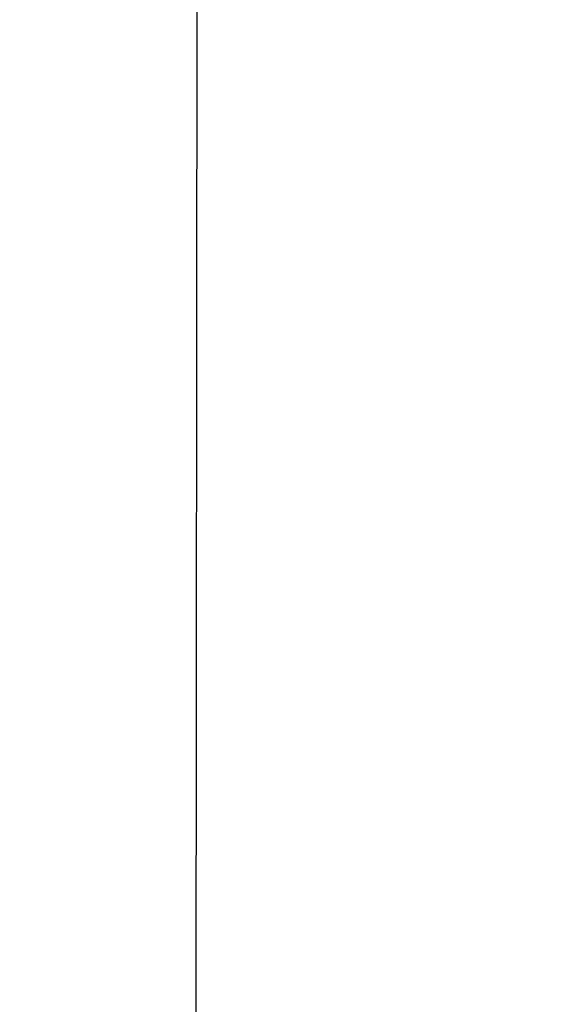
# Model space of a CAD drawing. Header units: millimetres. Extents: x 3619 to 4737, y 1503 to 2366.
# Tile 115 of 256: x 4332 to 4369, y 1900 to 1968. Entities that reach past the tile are written whole.
import ezdxf

# ---------------------------------------------------------------- set-up
doc = ezdxf.new("R2010")
doc.units = ezdxf.units.MM
doc.header["$PDSIZE"] = -1
doc.styles.add('SLDTEXTSTYLE0', font='arial.ttf', dxfattribs={"width": 0.948})
doc.dimstyles.new('SLDDIMSTYLE1', dxfattribs={"dimtxt": 5.650301, "dimasz": 4.572, "dimexe": 0, "dimexo": 0.0625, "dimgap": 1.412575, "dimtad": 0, "dimtih": 1, "dimtoh": 1, "dimdec": 1, "dimlfac": 3, "dimrnd": 1e-09, "dimzin": 12, "dimdsep": 46, "dimtxsty": 'SLDTEXTSTYLE0', "dimsah": 1, "dimcen": 0.09, "dimadec": 0, "dimazin": 3, "dimtfac": 1, "dimtofl": 0, "dimtmove": 0, "dimatfit": 3, "dimfxl": 1, "dimfrac": 2, "dimtolj": 1, "dimtzin": 12, "dimarcsym": 0})

# ---------------------------------------------------------------- blocks, each defined once
blk = doc.blocks.new('*D39')
at = {"color": 0, "linetype": 'Continuous', "lineweight": -2}
for p, q in [((4370.251, 1974.607), (4344.375, 1974.624)), ((4344.372, 1970.052), (4344.324, 1897.674)), ((4344.263, 1805.63), (4344.311, 1878.008)), ((4370.136, 1801.04), (4344.26, 1801.058))]:
    blk.add_line(p, q, dxfattribs=at)
at = {"color": 0}
for points in [[(4345.134, 1970.052), (4343.61, 1970.053), (4344.375, 1974.624)], [(4343.501, 1805.63), (4345.025, 1805.629), (4344.26, 1801.058)]]:
    blk.add_solid(points, dxfattribs=at)
at = {"layer": 'Defpoints', "color": 0}
for p in [(4370.314, 1974.607), (4344.26, 1801.058), (4370.199, 1801.04)]:
    blk.add_point(p, dxfattribs=at)
at = {"color": 0, "lineweight": 0, "insert": (4344.318, 1896.262), "char_height": 5.6503, "attachment_point": 2, "style": 'SLDTEXTSTYLE0'}
blk.add_mtext('\\A1;520.7\\P(20.50)', dxfattribs=at)

msp = doc.modelspace()

# ---------------------------------------------------------------- dimensions: what is measured, and where the dimension line sits
at = {"color": 7, "linetype": 'Continuous', "lineweight": 0}
dim = msp.add_linear_dim(base=(4344.2601, 1801.0576), p1=(4370.3138, 1974.6071), p2=(4370.1989, 1801.0404), angle=89.962076, text='<>\\P(20.50)', dimstyle='SLDDIMSTYLE1', dxfattribs=at)
dim.commit()
dim.dimension.update_dxf_attribs({"geometry": '*D39', "text_midpoint": (4344.3175, 1887.8409), "dimtype": 160})

doc.saveas('drawing.dxf')
